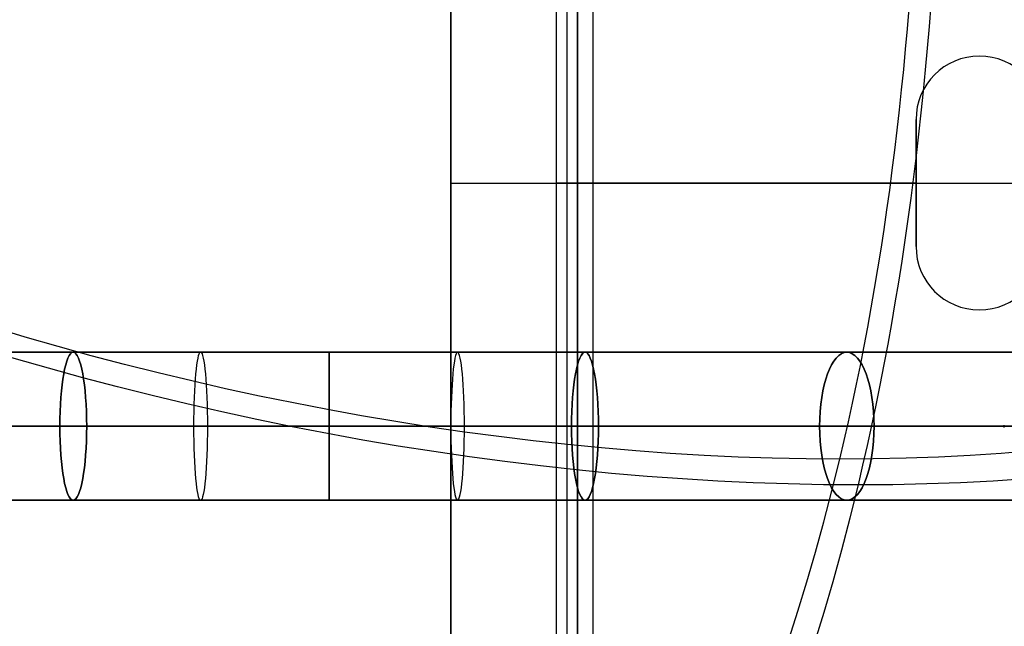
# Model space of a CAD drawing. Extents: x -158 to 158, y -59 to 130.
# Tile 3 of 17: x -95 to -49, y -21 to 8. Entities that reach past the tile are written whole.
import ezdxf

# ---------------------------------------------------------------- set-up
doc = ezdxf.new("R2010")
doc.units = 0
doc.header["$MEASUREMENT"] = 0
doc.layers.add('MODEL_237_2', color=5, linetype='CONTINUOUS')

msp = doc.modelspace()

# ---------------------------------------------------------------- linework, layer by layer
at = {"layer": 'MODEL_237_2'}
for p, q in [((-75, -32, 26), (-75, 32, 26)), ((-75, 32, 25), (-75, -32, 25)), ((-75, -32, 25.5), (-75, 32, 25.5)), ((-70, -28.9, 25), (-70, 28.9, 25)), ((-70, -28.9, 0.737), (-70, 28.9, 0.737)), ((-70, -28.9, 12.868), (-70, 28.9, 12.868)), ((-69.5, -28.9, 25), (-69.5, 28.9, 25)), ((-69, -28.9, 0.737), (-69, 28.9, 0.737)), ((-69, 28.9, 25), (-69, -28.9, 25)), ((-69, -28.9, 12.868), (-69, 28.9, 12.868)), ((-68.263, -28.263, -1), (-68.263, 28.263, -1)), ((-68.263, -28.263), (-68.263, 28.263)), ((-50, 6, -1), (-50, 6)), ((-53, 3, -1), (-53, -3, -1)), ((-53, 3), (-53, -3)), ((-53, 3), (-53, 3, -1)), ((-53, -3, -0.5), (-53, 3, -0.5)), ((-53, 0, -1), (-68.263, 0, -1)), ((-75, 0, 25), (-75, 0, 26)), ((-75, 0, 25), (75, 0, 25)), ((-75, 0, 26), (75, 0, 26)), ((-69, 0, 25), (-70, 0, 25)), ((-70, 0, 25), (-70, 0, 0.737)), ((-69, 0, 25), (-69, 0, 0.737)), ((-53, 0), (-68.263, 0)), ((-53, 0, -1), (-53, 0)), ((-53, -3), (-53, -3, -1)), ((-50, -6, -1), (-50, -6)), ((-48.781, -11.5, 88.605), (-48.825, -11.5, 88.681))]:
    msp.add_line(p, q, dxfattribs=at)
msp.add_polyline3d([(-48.825, -11.554, 88.681), (-48.825, -11.5, 88.681), (-48.825, -11.446, 88.681)], dxfattribs=at)
at = {"layer": 'MODEL_237_2', "extrusion": (2.27053e-16, 1, -4.14038e-16)}
msp.add_circle((80.75, 150.976, -8), 66.5, dxfattribs=at)
at = {"layer": 'MODEL_237_2', "extrusion": (0.983305, -7.61294e-16, 0.181963)}
msp.add_circle((-11.5, 229.649, -51.93), 3.5, dxfattribs=at)
at = {"layer": 'MODEL_237_2', "extrusion": (0.983306, 3.98774e-15, -0.18196)}
msp.add_circle((-11.5, 67.263, -106.874), 3.5, dxfattribs=at)
at = {"layer": 'MODEL_237_2', "extrusion": (0.995818, 2.93643e-15, 0.091359)}
msp.add_circle((-11.5, 224.222, -66.619), 3.5, dxfattribs=at)
at = {"layer": 'MODEL_237_2', "extrusion": (1, -5.80293e-27, 1.41703e-12)}
msp.add_circle((-11.5, 217.476, -80.75), 3.5, dxfattribs=at)
at = {"layer": 'MODEL_237_2', "extrusion": (1, 2.03012e-15, 1.415e-12)}
msp.add_circle((-11.5, 84.476, -80.75), 3.5, dxfattribs=at)
at = {"layer": 'MODEL_237_2', "extrusion": (0.995817, 5.70972e-15, -0.091365)}
msp.add_circle((-11.5, 209.467, -94.206), 3.5, dxfattribs=at)
at = {"layer": 'MODEL_237_2', "extrusion": (0.983306, -3.62522e-16, 0.181957)}
msp.add_circle((-11.5, 96.649, -51.931), 3.5, dxfattribs=at)
at = {"layer": 'MODEL_237_2', "extrusion": (0.983305, 7.46793e-15, -0.181966)}
msp.add_circle((-11.5, 200.262, -106.874), 3.5, dxfattribs=at)
at = {"layer": 'MODEL_237_2', "extrusion": (0.929789, 5.43783e-16, 0.368092)}
msp.add_circle((-11.5, 103.6, -19.507), 3.5, dxfattribs=at)
at = {"layer": 'MODEL_237_2', "extrusion": (0.929787, -4.0965e-15, -0.368099)}
msp.add_circle((-11.5, 177.152, -130.654), 3.5, dxfattribs=at)
at = {"layer": 'MODEL_237_2', "extrusion": (-1.12785e-16, 1, -3.94746e-16)}
msp.add_circle((80.75, 150.976, -11.5), 63, dxfattribs=at)
at = {"layer": 'MODEL_237_2', "extrusion": (2.67121e-17, 1, -5.34243e-16)}
msp.add_circle((80.75, 150.976, -15), 66.5, dxfattribs=at)
at = {"layer": 'MODEL_237_2', "extrusion": (0.909961, 2.498e-16, 0.414693)}
for radius, start, end in [(70, 4.8499, 150), (67.56, 240, 293.6961), (67.56, 150, 240), (70, 150, 240)]:
    msp.add_arc((20.727, 170.547, -11.145), radius, start, end, dxfattribs=at)
at = {"layer": 'MODEL_237_2', "extrusion": (0.909961, 2.77556e-16, 0.414693)}
msp.add_arc((20.727, 170.547, -11.145), 67.56, 6.3039, 150, dxfattribs=at)
at = {"layer": 'MODEL_237_2', "extrusion": (0.909961, 2.22045e-16, 0.414693)}
msp.add_arc((20.727, 170.547, -11.145), 70, 240, 295.1501, dxfattribs=at)
at = {"layer": 'MODEL_237_2', "extrusion": (0.909961, 0, 0.414693)}
for radius, start, end in [(70, 240, 295.1501), (67.56, 240, 293.6961), (67.56, 150, 240), (70, 150, 240)]:
    msp.add_arc((20.727, 170.547, -11.145), radius, start, end, dxfattribs=at)
at = {"layer": 'MODEL_237_2', "extrusion": (-0.359135, 0.5, 0.78805)}
for radius, start, end in [(67.56, 317.65231, 47.65231), (70, 47.65231, 137.65231), (67.56, 47.65231, 137.65231)]:
    msp.add_arc((53.588, 42.249, 158.062), radius, start, end, dxfattribs=at)
at = {"layer": 'MODEL_237_2', "extrusion": (0.207347, 0.866025, -0.454981)}
for radius, start, end in [(70, 242.24543, 332.24543), (67.56, 242.24543, 332.24543), (67.56, 152.24543, 242.24543), (70, 152.24543, 242.24543)]:
    msp.add_arc((83.47, 134.687, -67.324), radius, start, end, dxfattribs=at)
at = {"layer": 'MODEL_237_2'}
for centre, start, end in [((-50, 3), 360, 180), ((-50, 3, -1), 0, 180), ((-50, 3, -0.5), 0, 180), ((-50, -3), 180, 360), ((-50, -3, -1), 180, 0), ((-50, -3, -0.5), 180, 0)]:
    msp.add_arc(centre, 3, start, end, dxfattribs=at)
at = {"layer": 'MODEL_237_2', "extrusion": (0, 1, 0)}
for radius in [1.737, 0.737]:
    msp.add_arc((68.263, 0.737), radius, 270, 0, dxfattribs=at)
at = {"layer": 'MODEL_237_2', "extrusion": (1.19305e-17, 1, -3.99936e-16)}
msp.add_arc((80.75, 150.977, -11.5), 70, 242.86604, 90.00002, dxfattribs=at)
at = {"layer": 'MODEL_237_2', "extrusion": (8.00642e-17, 1, -4.59107e-16)}
msp.add_arc((80.75, 150.976, -11.5), 70, 90.00029, 237.13373, dxfattribs=at)

doc.saveas('drawing.dxf')
